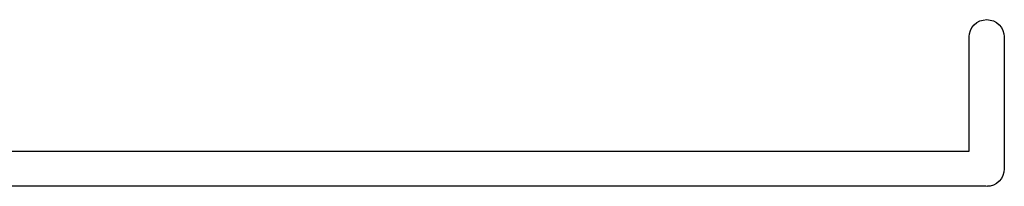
# Model space of a CAD drawing. Extents: x 0.77 to 5.19, y -2.29 to -0.61.
# Tile 3 of 41: x 1.0398 to 1.2605, y -2.2024 to -2.1649. Entities that reach past the tile are written whole.
import ezdxf

# ---------------------------------------------------------------- set-up
doc = ezdxf.new("R2010")
doc.units = 0
doc.header["$MEASUREMENT"] = 0
doc.layers.add('BLACK', color=7, linetype='CONTINUOUS')

msp = doc.modelspace()

# ---------------------------------------------------------------- linework, layer by layer
at = {"layer": 'BLACK', "linetype": 'CONTINUOUS'}
for p, q in [((1.25321, -2.1667), (1.2537, -2.1661)), ((1.2537, -2.1661), (1.2543, -2.16561)), ((1.2543, -2.16561), (1.25498, -2.16524)), ((1.25498, -2.16524), (1.25572, -2.16502)), ((1.25572, -2.16502), (1.2565, -2.16494)), ((1.2565, -2.16494), (1.25727, -2.16502)), ((1.25727, -2.16502), (1.25801, -2.16524)), ((1.25801, -2.16524), (1.25869, -2.16561)), ((1.25869, -2.16561), (1.25929, -2.1661)), ((1.25929, -2.1661), (1.25979, -2.1667)), ((1.25256, -2.1687), (1.25262, -2.16813)), ((1.25256, -2.19449), (1.25256, -2.1687)), ((1.25262, -2.16813), (1.25284, -2.16738)), ((1.25284, -2.16738), (1.25321, -2.1667)), ((1.25979, -2.1667), (1.26015, -2.16738)), ((1.26015, -2.16738), (1.26038, -2.16813)), ((1.26038, -2.16813), (1.26043, -2.1687)), ((1.26043, -2.1687), (1.26043, -2.19823)), ((0.947441, -2.19449), (1.25256, -2.19449)), ((1.26038, -2.1992), (1.26015, -2.19994)), ((1.26045, -2.19843), (1.26038, -2.1992)), ((1.26043, -2.19823), (1.26045, -2.19843)), ((1.25869, -2.20171), (1.25801, -2.20208)), ((1.25929, -2.20122), (1.25869, -2.20171)), ((1.25979, -2.20062), (1.25929, -2.20122)), ((1.26015, -2.19994), (1.25979, -2.20062)), ((1.2563, -2.20236), (0.943697, -2.20236)), ((1.2565, -2.20238), (1.2563, -2.20236)), ((1.25669, -2.20236), (1.2565, -2.20238)), ((1.25727, -2.20231), (1.25669, -2.20236)), ((1.25801, -2.20208), (1.25727, -2.20231))]:
    msp.add_line(p, q, dxfattribs=at)

doc.saveas('drawing.dxf')
